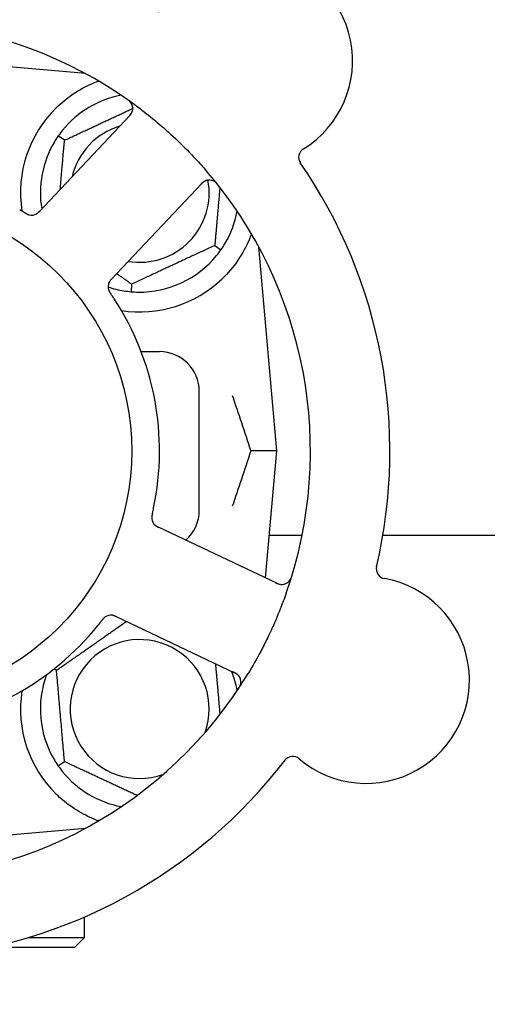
# Model space of a CAD drawing. Header units: inches. Extents: x 24 to 1128, y -69 to 748.
# Tile 44 of 256: x 137.42 to 138.89, y 213.57 to 216.67. Entities that reach past the tile are written whole.
import ezdxf

# ---------------------------------------------------------------- set-up
doc = ezdxf.new("R2010")
doc.units = ezdxf.units.IN
doc.header["$LTSCALE"] = 32
doc.header["$MEASUREMENT"] = 0
doc.layers.add('Dimension (ANSI)', color=7, linetype='Continuous', lineweight=25)
doc.layers.add('Visible (ANSI)', color=7, linetype='Continuous', lineweight=30)
doc.styles.add('Note Text (ANSI)', font='tahoma.ttf')
doc.dimstyles.new('SB Fraction-16 (ANSI)', dxfattribs={"dimscale": 32, "dimtxt": 0.125, "dimasz": 0.098425, "dimexe": 0.125, "dimexo": 0.0625, "dimgap": 0.031496, "dimtad": 0, "dimtih": 1, "dimtoh": 1, "dimdec": 4, "dimrnd": 1e-08, "dimzin": 0, "dimdsep": 46, "dimlunit": 5, "dimtxsty": 'Note Text (ANSI)', "dimcen": 0.09, "dimdle": 0.393701, "dimclrd": 256, "dimclre": 256, "dimclrt": 256, "dimadec": 0, "dimazin": 3, "dimtfac": 0.96, "dimtofl": 0, "dimtmove": 0, "dimatfit": 3, "dimfxl": 1, "dimfrac": 2, "dimtolj": 1, "dimtzin": 12, "dimlwd": -1, "dimlwe": -1, "dimarcsym": 0})

# ---------------------------------------------------------------- blocks, each defined once
blk = doc.blocks.new('*D15')
at = {"layer": 'Defpoints', "color": 0, "transparency": 16777216}
for p in [(162.2904, 468.9837), (60.65, 162.272), (120.1654, 162.272)]:
    blk.add_point(p, dxfattribs=at)
at = {"layer": 'Dimension (ANSI)', "transparency": 16777216}
for p, q in [((160.2904, 468.9837), (56.65, 468.9837)), ((60.65, 465.8341), (60.65, 319.1609)), ((60.65, 165.4216), (60.65, 312.0948)), ((118.1654, 162.272), (56.65, 162.272))]:
    blk.add_line(p, q, dxfattribs=at)
for points in [[(60.125, 465.8341), (61.1749, 465.8341), (60.65, 468.9837)], [(60.125, 165.4216), (61.1749, 165.4216), (60.65, 162.272)]]:
    blk.add_solid(points, dxfattribs=at)
at = {"layer": 'Dimension (ANSI)', "transparency": 16777216, "insert": (48.4472, 318.153), "char_height": 4, "attachment_point": 1, "style": 'Note Text (ANSI)'}
blk.add_mtext('\\A1;306 11/16', dxfattribs=at)

msp = doc.modelspace()

# ---------------------------------------------------------------- linework, layer by layer
at = {"layer": 'Visible (ANSI)'}
for p, q in [((137.62809, 216.50028), (136.98611, 216.55645)), ((137.62486, 216.50057), (137.62486, 216.50203)), ((137.76835, 216.36934), (137.49873, 216.0834)), ((137.56214, 216.29078), (137.54262, 216.30444)), ((137.72537, 215.8697), (137.99499, 216.15565)), ((137.49873, 216.0834), (137.48508, 216.06892)), ((138.03508, 215.95962), (138.05459, 215.94596)), ((138.22986, 215.3127), (138.17369, 215.95469)), ((137.71174, 215.85524), (137.72537, 215.8697)), ((137.77345, 215.83762), (137.77137, 215.81389)), ((137.8034, 215.6252), (137.86111, 215.6252)), ((137.98611, 215.1252), (137.98611, 215.5002)), ((138.22986, 215.3127), (138.14839, 215.3127)), ((138.1949, 214.91318), (138.22986, 215.3127)), ((137.8775, 215.06333), (137.85951, 215.07184)), ((138.23276, 214.89527), (137.8775, 215.06333)), ((138.30954, 215.04617), (138.20654, 215.04617)), ((149.91537, 215.04617), (138.56375, 215.04617)), ((137.72633, 214.79024), (137.74429, 214.78174)), ((137.74429, 214.78174), (138.09956, 214.61368)), ((137.53698, 214.6222), (137.52855, 214.62613)), ((137.56214, 214.33462), (137.54262, 214.32096)), ((136.98611, 214.06895), (137.62809, 214.12512)), ((137.62486, 214.12337), (137.62486, 214.12483)), ((137.62486, 213.78145), (137.62486, 213.84573)), ((137.45008, 213.78145), (137.62486, 213.78145)), ((137.59361, 213.7502), (137.62486, 213.78145)), ((137.59361, 213.7502), (137.33048, 213.7502))]:
    msp.add_line(p, q, dxfattribs=at)
msp.add_circle((136.98611, 215.3127), 0.7875, dxfattribs=at)
for centre, radius, start, end in [((138.14378, 216.54048), 0.325, 301.56477, 151.80207), ((136.98611, 215.3127), 1.35, 52.62287, 112.74397), ((137.79861, 216.1252), 0.3125, 100.71622, 140.84193), ((137.79861, 216.1252), 0.375, 134.27762, 188.78707), ((137.74561, 216.39078), 0.03125, 316.68342, 54.83549), ((137.79861, 216.1252), 0.21875, 106.71618, 166.65066), ((137.79861, 216.1252), 0.3125, 149.15807, 189.35248), ((138.33027, 216.23694), 0.03125, 121.56477, 214.51231), ((136.98611, 215.3127), 1.6, 346.81714, 34.5497), ((136.98611, 215.3127), 1.35, 340.62287, 40.74397), ((137.79861, 216.1252), 0.21875, 260.57954, 10.53406), ((138.01772, 216.13421), 0.03125, 38.53135, 136.68342), ((137.45839, 216.08616), 0.03125, 257.46904, 299.46837), ((137.79861, 216.1252), 0.3125, 329.15807, 349.28378), ((137.79861, 216.1252), 0.3125, 269.15807, 320.84193), ((137.7305, 215.82959), 0.03125, 154.67765, 196.13682), ((137.79861, 216.1252), 0.375, 261.21293, 313.75453), ((137.79861, 216.1252), 0.3125, 251.46237, 260.84193), ((136.98611, 215.3127), 0.875, 348.19111, 33.17573), ((137.86111, 215.5002), 0.125, 0, 90), ((137.86111, 215.1252), 0.125, 311.64189, 0), ((137.86766, 215.10255), 0.03125, 185.46904, 227.46837), ((138.57461, 214.94172), 0.03125, 166.85452, 259.80207), ((138.24612, 214.92352), 0.03125, 244.68342, 342.83549), ((138.51154, 214.59109), 0.325, 229.56477, 79.80207), ((137.70773, 214.76447), 0.03125, 82.67765, 124.13682), ((136.98611, 215.3127), 0.875, 276.19111, 321.17573), ((137.79861, 214.5002), 0.21875, 340.34111, 289.65889), ((136.98611, 215.3127), 1.35, 268.62287, 328.74397), ((137.79861, 214.5002), 0.3125, 159.72028, 210.84193), ((137.79861, 214.5002), 0.3125, 10.71622, 22.42184), ((138.08619, 214.58544), 0.03125, 326.53135, 64.68342), ((137.79861, 214.5002), 0.375, 171.21293, 225.72238), ((138.28048, 214.31994), 0.03125, 49.56477, 142.51231), ((136.98611, 215.3127), 1.6, 274.81714, 322.5497), ((137.79861, 214.5002), 0.3125, 219.15807, 259.28378)]:
    msp.add_arc(centre, radius, start, end, dxfattribs=at)
for points, knots in [([(137.53681, 216.39369), (137.55195, 216.40845), (137.5689, 216.42237), (137.60791, 216.44914), (137.63032, 216.46105), (137.65605, 216.4721), (137.66176, 216.47439), (137.66751, 216.47654)], [0.55181372, 0.55181372, 0.55181372, 0.55181372, 0.71000954, 0.71000954, 0.90366002, 0.90366002, 0.95550669, 0.95550669, 0.95550669, 0.95550669]), ([(137.77293, 216.40596), (137.77278, 216.40621), (137.7726, 216.40652), (137.77196, 216.40753), (137.77142, 216.4083), (137.77013, 216.40995), (137.7693, 216.41091), (137.76776, 216.41247), (137.76725, 216.41296), (137.76596, 216.41415), (137.76513, 216.41488), (137.76333, 216.41636), (137.76233, 216.41713), (137.76076, 216.41831), (137.76016, 216.41874), (137.75897, 216.41958), (137.75839, 216.41999), (137.7578, 216.4204)], [0.051298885, 0.051298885, 0.051298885, 0.051298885, 0.057269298, 0.057269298, 0.069785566, 0.069785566, 0.083632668, 0.083632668, 0.089458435, 0.089458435, 0.09782017, 0.09782017, 0.107290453, 0.107290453, 0.113094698, 0.113094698, 0.118968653, 0.118968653, 0.118968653, 0.118968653]), ([(137.76278, 216.36344), (137.76343, 216.36413), (137.76408, 216.36482), (137.76659, 216.36753), (137.76838, 216.36958), (137.77114, 216.3732), (137.77222, 216.37482), (137.7738, 216.3776), (137.77442, 216.3789), (137.77526, 216.38102), (137.77553, 216.38183), (137.77579, 216.3827), (137.77584, 216.38288), (137.77589, 216.38304)], [0, 0, 0, 0, 0.007248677, 0.007248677, 0.028564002, 0.028564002, 0.04748221, 0.04748221, 0.065361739, 0.065361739, 0.076705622, 0.076705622, 0.079955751, 0.079955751, 0.079955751, 0.079955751]), ([(137.80564, 216.38549), (137.82386, 216.37157), (137.84161, 216.35728), (137.87948, 216.32518), (137.89967, 216.30701), (137.93859, 216.26977), (137.9571, 216.25098), (137.98655, 216.21929), (137.99784, 216.20668), (138.00891, 216.19382)], [-0.73117336, -0.73117336, -0.73117336, -0.73117336, -0.55242948, -0.55242948, -0.34016147, -0.34016147, -0.13232742, -0.13232742, 0, 0, 0, 0]), ([(138.00813, 216.16395), (138.00785, 216.16385), (138.0075, 216.16373), (138.00583, 216.16308), (138.00424, 216.16233), (138.00152, 216.1607), (138.00027, 216.15985), (137.99722, 216.15746), (137.99539, 216.15583), (137.99285, 216.15333), (137.99212, 216.15258), (137.99073, 216.15113), (137.99007, 216.15043), (137.98941, 216.14973)], [0.058736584, 0.058736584, 0.058736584, 0.058736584, 0.064782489, 0.064782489, 0.086145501, 0.086145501, 0.103238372, 0.103238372, 0.123434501, 0.123434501, 0.131598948, 0.131598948, 0.13893919, 0.13893919, 0.13893919, 0.13893919]), ([(138.04656, 216.14813), (138.04617, 216.14863), (138.04579, 216.14911), (138.04474, 216.15042), (138.04406, 216.15126), (138.04276, 216.15277), (138.04215, 216.15347), (138.04054, 216.15521), (138.03951, 216.15625), (138.03764, 216.15799), (138.03678, 216.15872), (138.03526, 216.15992), (138.03459, 216.1604), (138.0332, 216.16132), (138.03251, 216.16172), (138.03172, 216.16214), (138.03155, 216.16223), (138.0314, 216.1623)], [0, 0, 0, 0, 0.005149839, 0.005149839, 0.013554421, 0.013554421, 0.020527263, 0.020527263, 0.031641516, 0.031641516, 0.041623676, 0.041623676, 0.051235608, 0.051235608, 0.063734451, 0.063734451, 0.067355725, 0.067355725, 0.067355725, 0.067355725]), ([(137.43703, 216.06256), (137.43663, 216.06281), (137.43619, 216.06307), (137.43572, 216.06335), (137.43151, 216.06587), (137.42574, 216.06926), (137.42108, 216.07193)], [0.48080563, 0.48080563, 0.48080563, 0.48080563, 0.5329828, 0.5329828, 0.5329828, 1, 1, 1, 1]), ([(137.43707, 216.06254), (137.43732, 216.06239), (137.43758, 216.06223), (137.43828, 216.06182), (137.43871, 216.06156), (137.44008, 216.06075), (137.44103, 216.0602), (137.44302, 216.05911), (137.44409, 216.05855), (137.44622, 216.05753), (137.44725, 216.05709), (137.44931, 216.0563), (137.45027, 216.05601), (137.45147, 216.05569), (137.45181, 216.05562), (137.45206, 216.05556)], [0.001596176, 0.001596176, 0.001596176, 0.001596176, 0.00393777, 0.00393777, 0.007842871, 0.007842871, 0.016055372, 0.016055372, 0.025513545, 0.025513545, 0.037191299, 0.037191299, 0.054193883, 0.054193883, 0.061558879, 0.061558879, 0.061558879, 0.061558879]), ([(137.43707, 216.06254), (137.43754, 216.06226), (137.438, 216.06198), (137.43894, 216.06142), (137.43941, 216.06114), (137.44097, 216.06022), (137.44208, 216.05959), (137.44391, 216.05861), (137.44467, 216.05823), (137.44642, 216.0574), (137.44736, 216.057), (137.44905, 216.05638), (137.44982, 216.05613), (137.45106, 216.05578), (137.45158, 216.05566), (137.45189, 216.05559), (137.45193, 216.05558), (137.45195, 216.05558), (137.45195, 216.05558), (137.45195, 216.05558)], [0, 0, 0, 0, 0.004180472, 0.004180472, 0.008305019, 0.008305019, 0.018114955, 0.018114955, 0.025612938, 0.025612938, 0.036850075, 0.036850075, 0.047489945, 0.047489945, 0.056089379, 0.056089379, 0.05828692, 0.05828692, 0.058652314, 0.058652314, 0.058652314, 0.058652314]), ([(137.47263, 216.05835), (137.47271, 216.05839), (137.4728, 216.05844), (137.47307, 216.05859), (137.47327, 216.05869), (137.47414, 216.05919), (137.47493, 216.05969), (137.47678, 216.061), (137.47791, 216.06189), (137.48009, 216.06383), (137.48118, 216.06488), (137.48271, 216.06643), (137.48319, 216.06692), (137.48389, 216.06767), (137.48413, 216.06792), (137.4846, 216.06841), (137.48482, 216.06865), (137.48505, 216.06889)], [0.038929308, 0.038929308, 0.038929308, 0.038929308, 0.040726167, 0.040726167, 0.043941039, 0.043941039, 0.054249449, 0.054249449, 0.066768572, 0.066768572, 0.07820649, 0.07820649, 0.083402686, 0.083402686, 0.086046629, 0.086046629, 0.08863019, 0.08863019, 0.08863019, 0.08863019]), ([(137.47335, 216.05873), (137.47335, 216.05873), (137.47336, 216.05873), (137.47342, 216.05876), (137.47362, 216.05887), (137.47421, 216.05922), (137.47468, 216.0595), (137.4757, 216.06016), (137.47624, 216.06055), (137.47693, 216.06106), (137.4771, 216.0612), (137.47834, 216.06218), (137.47971, 216.0634), (137.4818, 216.06548), (137.48241, 216.06611), (137.48336, 216.06711), (137.48369, 216.06745), (137.48436, 216.06816), (137.48471, 216.06853), (137.48505, 216.06889)], [0.028019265, 0.028019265, 0.028019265, 0.028019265, 0.028672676, 0.028672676, 0.033062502, 0.033062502, 0.040781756, 0.040781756, 0.051074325, 0.051074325, 0.054504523, 0.054504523, 0.075062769, 0.075062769, 0.083066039, 0.083066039, 0.087153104, 0.087153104, 0.091266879, 0.091266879, 0.091266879, 0.091266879]), ([(138.15049, 215.99579), (138.14808, 215.98917), (138.14548, 215.98254), (138.13419, 215.95645), (138.12248, 215.93441), (138.09349, 215.89215), (138.07628, 215.87189), (138.05795, 215.85434)], [1.38940877, 1.38940877, 1.38940877, 1.38940877, 1.45134152, 1.45134152, 1.64787025, 1.64787025, 1.84130789, 1.84130789, 1.84130789, 1.84130789]), ([(137.71171, 215.85521), (137.7115, 215.85499), (137.7113, 215.85478), (137.71018, 215.85359), (137.70924, 215.85258), (137.70734, 215.85043), (137.70636, 215.84926), (137.70473, 215.84711), (137.70405, 215.84609), (137.70287, 215.84416), (137.70237, 215.84318), (137.70198, 215.84235), (137.70192, 215.84223), (137.70188, 215.84213)], [0, 0, 0, 0, 0.002309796, 0.002309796, 0.012623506, 0.012623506, 0.024338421, 0.024338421, 0.035397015, 0.035397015, 0.047442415, 0.047442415, 0.049661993, 0.049661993, 0.049661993, 0.049661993]), ([(137.71174, 215.85524), (137.71138, 215.85486), (137.71101, 215.85447), (137.7103, 215.85372), (137.70996, 215.85335), (137.70919, 215.85251), (137.70876, 215.85205), (137.70727, 215.8504), (137.70635, 215.8493), (137.70498, 215.84753), (137.70442, 215.84674), (137.70348, 215.84525), (137.70309, 215.84458), (137.70249, 215.84346), (137.70225, 215.84295), (137.70211, 215.84265), (137.70209, 215.84261), (137.70209, 215.84261), (137.70209, 215.84261), (137.70209, 215.84261)], [0, 0, 0, 0, 0.004355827, 0.004355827, 0.0086878, 0.0086878, 0.014307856, 0.014307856, 0.029588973, 0.029588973, 0.043844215, 0.043844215, 0.054171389, 0.054171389, 0.061954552, 0.061954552, 0.063871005, 0.063871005, 0.063878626, 0.063878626, 0.063878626, 0.063878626]), ([(137.70028, 215.82163), (137.70034, 215.82141), (137.70042, 215.82112), (137.70069, 215.82028), (137.7009, 215.81967), (137.70139, 215.81842), (137.70166, 215.81777), (137.70227, 215.81649), (137.70258, 215.81588), (137.70337, 215.8144), (137.70389, 215.8135), (137.70468, 215.81221), (137.70492, 215.81182), (137.70581, 215.81041), (137.7065, 215.80938), (137.70741, 215.80804), (137.70763, 215.80771), (137.70796, 215.80723), (137.70806, 215.80708), (137.70816, 215.80694)], [0.044252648, 0.044252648, 0.044252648, 0.044252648, 0.050671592, 0.050671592, 0.061250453, 0.061250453, 0.071050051, 0.071050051, 0.078610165, 0.078610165, 0.087196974, 0.087196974, 0.090753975, 0.090753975, 0.100050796, 0.100050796, 0.103147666, 0.103147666, 0.104517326, 0.104517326, 0.104517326, 0.104517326]), ([(137.70037, 215.82127), (137.70037, 215.82127), (137.70038, 215.82124), (137.70042, 215.82111), (137.70046, 215.82097), (137.70059, 215.82054), (137.7007, 215.8202), (137.7011, 215.81903), (137.70145, 215.81816), (137.70229, 215.81635), (137.70277, 215.81541), (137.70398, 215.81329), (137.70474, 215.81205), (137.70628, 215.80968), (137.70707, 215.80853), (137.70794, 215.80725), (137.70805, 215.8071), (137.70816, 215.80694)], [0.030853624, 0.030853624, 0.030853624, 0.030853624, 0.032941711, 0.032941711, 0.036385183, 0.036385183, 0.042347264, 0.042347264, 0.055267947, 0.055267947, 0.065838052, 0.065838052, 0.077516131, 0.077516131, 0.087897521, 0.087897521, 0.089364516, 0.089364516, 0.089364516, 0.089364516]), ([(137.83861, 215.11556), (137.83872, 215.11603), (137.83883, 215.11653), (137.83896, 215.11706), (137.84005, 215.12184), (137.84149, 215.12837), (137.84259, 215.13363)], [0.48080563, 0.48080563, 0.48080563, 0.48080563, 0.5329828, 0.5329828, 0.5329828, 1, 1, 1, 1]), ([(137.8386, 215.11553), (137.83848, 215.115), (137.83836, 215.11446), (137.83811, 215.1134), (137.83799, 215.11287), (137.8376, 215.1111), (137.83735, 215.10985), (137.83698, 215.10781), (137.83685, 215.10696), (137.8366, 215.10504), (137.83652, 215.10403), (137.83644, 215.10223), (137.83644, 215.10142), (137.8365, 215.10013), (137.83654, 215.0996), (137.83658, 215.09928), (137.83658, 215.09924), (137.83658, 215.09923), (137.83658, 215.09922), (137.83658, 215.09922)], [0, 0, 0, 0, 0.004180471, 0.004180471, 0.008305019, 0.008305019, 0.018114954, 0.018114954, 0.025612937, 0.025612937, 0.036850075, 0.036850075, 0.047489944, 0.047489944, 0.05608938, 0.05608938, 0.05828692, 0.05828692, 0.058652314, 0.058652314, 0.058652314, 0.058652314]), ([(137.8386, 215.11553), (137.83854, 215.11524), (137.83847, 215.11494), (137.83829, 215.11416), (137.83818, 215.11366), (137.83783, 215.11211), (137.8376, 215.11104), (137.83718, 215.1088), (137.83698, 215.10762), (137.83666, 215.10528), (137.83656, 215.10416), (137.83645, 215.10195), (137.83647, 215.10095), (137.83654, 215.09971), (137.83657, 215.09937), (137.8366, 215.09911)], [0.001596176, 0.001596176, 0.001596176, 0.001596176, 0.003937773, 0.003937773, 0.007842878, 0.007842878, 0.016055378, 0.016055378, 0.025513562, 0.025513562, 0.03719134, 0.03719134, 0.0541939, 0.0541939, 0.061558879, 0.061558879, 0.061558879, 0.061558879]), ([(137.84561, 215.08041), (137.84567, 215.08034), (137.84575, 215.08027), (137.84597, 215.08006), (137.84613, 215.07991), (137.84687, 215.07924), (137.84759, 215.07863), (137.84941, 215.07728), (137.8506, 215.07649), (137.85312, 215.075), (137.85446, 215.0743), (137.85641, 215.07332), (137.85702, 215.07302), (137.85795, 215.07258), (137.85826, 215.07243), (137.85887, 215.07214), (137.85917, 215.072), (137.85947, 215.07185)], [0.038929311, 0.038929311, 0.038929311, 0.038929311, 0.040726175, 0.040726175, 0.043941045, 0.043941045, 0.054249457, 0.054249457, 0.066768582, 0.066768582, 0.078206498, 0.078206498, 0.083402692, 0.083402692, 0.086046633, 0.086046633, 0.088630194, 0.088630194, 0.088630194, 0.088630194]), ([(137.84619, 215.07984), (137.84619, 215.07984), (137.84619, 215.07984), (137.84624, 215.07979), (137.84641, 215.07963), (137.84692, 215.07917), (137.84733, 215.07882), (137.84828, 215.07805), (137.84881, 215.07765), (137.84951, 215.07716), (137.84969, 215.07704), (137.85102, 215.07616), (137.8526, 215.07524), (137.85522, 215.0739), (137.85601, 215.07351), (137.85725, 215.07291), (137.85768, 215.0727), (137.85856, 215.07228), (137.85902, 215.07207), (137.85947, 215.07185)], [0.028019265, 0.028019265, 0.028019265, 0.028019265, 0.028672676, 0.028672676, 0.033062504, 0.033062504, 0.040781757, 0.040781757, 0.051074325, 0.051074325, 0.054504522, 0.054504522, 0.07506277, 0.07506277, 0.083066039, 0.083066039, 0.087153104, 0.087153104, 0.091266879, 0.091266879, 0.091266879, 0.091266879]), ([(138.269, 214.90223), (138.26919, 214.90244), (138.26943, 214.90271), (138.2702, 214.90364), (138.27076, 214.90438), (138.27193, 214.90612), (138.27259, 214.9072), (138.27359, 214.90916), (138.2739, 214.90979), (138.27464, 214.91139), (138.27507, 214.9124), (138.27593, 214.91457), (138.27635, 214.91576), (138.27698, 214.91762), (138.27721, 214.91832), (138.27764, 214.91971), (138.27785, 214.92039), (138.27806, 214.92108)], [0.051298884, 0.051298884, 0.051298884, 0.051298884, 0.057269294, 0.057269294, 0.069785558, 0.069785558, 0.083632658, 0.083632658, 0.089458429, 0.089458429, 0.097820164, 0.097820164, 0.107290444, 0.107290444, 0.113094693, 0.113094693, 0.118968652, 0.118968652, 0.118968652, 0.118968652]), ([(138.22543, 214.89874), (138.22628, 214.89833), (138.22714, 214.89793), (138.23049, 214.89638), (138.23299, 214.89531), (138.23729, 214.8938), (138.23917, 214.89328), (138.24229, 214.89263), (138.24373, 214.89244), (138.246, 214.8923), (138.24686, 214.89229), (138.24776, 214.89232), (138.24795, 214.89232), (138.24812, 214.89233)], [0, 0, 0, 0, 0.007248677, 0.007248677, 0.028564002, 0.028564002, 0.047482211, 0.047482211, 0.06536174, 0.06536174, 0.076705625, 0.076705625, 0.079955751, 0.079955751, 0.079955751, 0.079955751]), ([(138.25964, 214.86479), (138.25675, 214.85658), (138.25378, 214.84839), (138.24211, 214.81715), (138.23293, 214.7945), (138.2159, 214.75553), (138.20834, 214.73914), (138.19374, 214.70908), (138.1868, 214.69539), (138.16722, 214.65835), (138.1541, 214.63519), (138.14017, 214.61224)], [-0.73117437, -0.73117437, -0.73117437, -0.73117437, -0.66329539, -0.66329539, -0.47009836, -0.47009836, -0.32966499, -0.32966499, -0.20932583, -0.20932583, 0, 0, 0, 0]), ([(137.69082, 214.79075), (137.69063, 214.79062), (137.69038, 214.79046), (137.68966, 214.78994), (137.68915, 214.78956), (137.68811, 214.78871), (137.68758, 214.78824), (137.68655, 214.78727), (137.68606, 214.78679), (137.6849, 214.78558), (137.68421, 214.78481), (137.68322, 214.78365), (137.68292, 214.7833), (137.68186, 214.78202), (137.68109, 214.78105), (137.6801, 214.77977), (137.67985, 214.77945), (137.6795, 214.779), (137.67939, 214.77886), (137.67928, 214.77872)], [0.044252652, 0.044252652, 0.044252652, 0.044252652, 0.050671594, 0.050671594, 0.061250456, 0.061250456, 0.071050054, 0.071050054, 0.078610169, 0.078610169, 0.087196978, 0.087196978, 0.090753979, 0.090753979, 0.100050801, 0.100050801, 0.10314767, 0.10314767, 0.10451733, 0.10451733, 0.10451733, 0.10451733]), ([(137.6905, 214.79055), (137.6905, 214.79055), (137.69048, 214.79053), (137.69037, 214.79046), (137.69025, 214.79038), (137.68988, 214.79012), (137.68959, 214.78991), (137.68861, 214.78917), (137.68788, 214.78857), (137.68642, 214.7872), (137.68568, 214.78646), (137.68403, 214.78466), (137.68308, 214.78355), (137.68131, 214.78135), (137.68046, 214.78025), (137.67952, 214.77902), (137.6794, 214.77887), (137.67928, 214.77872)], [0.030853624, 0.030853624, 0.030853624, 0.030853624, 0.032941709, 0.032941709, 0.03638518, 0.03638518, 0.042347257, 0.042347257, 0.055267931, 0.055267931, 0.065838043, 0.065838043, 0.077516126, 0.077516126, 0.087897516, 0.087897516, 0.089364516, 0.089364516, 0.089364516, 0.089364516]), ([(137.72629, 214.79026), (137.72602, 214.79039), (137.72575, 214.79051), (137.72427, 214.79121), (137.72302, 214.79179), (137.72039, 214.79294), (137.71898, 214.7935), (137.71643, 214.79439), (137.71525, 214.79473), (137.71304, 214.79525), (137.71196, 214.79543), (137.71105, 214.79554), (137.71092, 214.79556), (137.71081, 214.79557)], [0, 0, 0, 0, 0.002309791, 0.002309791, 0.012623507, 0.012623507, 0.024338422, 0.024338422, 0.035397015, 0.035397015, 0.047442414, 0.047442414, 0.049661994, 0.049661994, 0.049661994, 0.049661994]), ([(137.72633, 214.79024), (137.72585, 214.79047), (137.72537, 214.7907), (137.72444, 214.79113), (137.72398, 214.79135), (137.72294, 214.79183), (137.72238, 214.79208), (137.72034, 214.79299), (137.71901, 214.79353), (137.71691, 214.79429), (137.71598, 214.79458), (137.71427, 214.79501), (137.71352, 214.79517), (137.71226, 214.79539), (137.7117, 214.79547), (137.71138, 214.79551), (137.71133, 214.79551), (137.71133, 214.79551), (137.71133, 214.79551), (137.71133, 214.79551)], [0, 0, 0, 0, 0.004355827, 0.004355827, 0.008687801, 0.008687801, 0.014307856, 0.014307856, 0.029588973, 0.029588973, 0.043844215, 0.043844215, 0.054171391, 0.054171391, 0.061954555, 0.061954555, 0.063871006, 0.063871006, 0.063878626, 0.063878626, 0.063878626, 0.063878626]), ([(138.11151, 214.60375), (138.11133, 214.60399), (138.11111, 214.60428), (138.10998, 214.60567), (138.10877, 214.60695), (138.10639, 214.60903), (138.10519, 214.60996), (138.10197, 214.61213), (138.09986, 214.61336), (138.09669, 214.615), (138.09575, 214.61546), (138.09395, 214.61634), (138.09308, 214.61675), (138.09221, 214.61716)], [0.058736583, 0.058736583, 0.058736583, 0.058736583, 0.064782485, 0.064782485, 0.086145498, 0.086145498, 0.103238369, 0.103238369, 0.123434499, 0.123434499, 0.131598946, 0.131598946, 0.138939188, 0.138939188, 0.138939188, 0.138939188]), ([(138.10835, 214.56232), (138.1087, 214.56284), (138.10904, 214.56335), (138.10996, 214.56476), (138.11055, 214.56566), (138.11159, 214.56736), (138.11206, 214.56816), (138.11322, 214.57022), (138.11389, 214.57153), (138.11497, 214.57384), (138.1154, 214.57489), (138.11606, 214.5767), (138.11631, 214.57749), (138.11676, 214.57909), (138.11693, 214.57987), (138.11709, 214.58076), (138.11712, 214.58094), (138.11714, 214.58111)], [0, 0, 0, 0, 0.005149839, 0.005149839, 0.013554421, 0.013554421, 0.020527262, 0.020527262, 0.031641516, 0.031641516, 0.041623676, 0.041623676, 0.051235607, 0.051235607, 0.06373445, 0.06373445, 0.067355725, 0.067355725, 0.067355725, 0.067355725]), ([(137.66751, 214.14887), (137.65671, 214.15289), (137.64568, 214.15762), (137.61756, 214.17119), (137.59793, 214.18256), (137.56421, 214.20691), (137.54979, 214.21905), (137.53681, 214.23171)], [1.39731378, 1.39731378, 1.39731378, 1.39731378, 1.49356897, 1.49356897, 1.66386875, 1.66386875, 1.79881771, 1.79881771, 1.79881771, 1.79881771])]:
    msp.add_open_spline(points, degree=3, knots=knots, dxfattribs=at)
for points, weights in [([(137.66751, 216.47654), (137.66907, 216.47641), (137.67064, 216.47628)], [0.999914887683, 0.9999148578, 0.999914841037]), ([(137.56214, 216.29078), (137.67377, 216.34283), (137.77686, 216.3909)], [1.04422863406, 1.17902301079, 1.08886732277]), ([(137.54863, 216.13632), (137.5549, 216.20804), (137.56214, 216.29078)], [1.12448377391, 1.13145726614, 1.04422863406]), ([(138.05107, 216.14238), (138.0436, 216.05701), (138.03508, 215.95962)], [1.11819795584, 1.14843950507, 1.04422863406]), ([(138.03508, 215.95962), (137.90426, 215.89862), (137.77345, 215.83762)], [1.04422863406, 1.20577136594, 1.04422863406]), ([(137.77345, 215.83762), (137.74884, 215.85486), (137.72627, 215.87066)], [1.04422863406, 1.07418802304, 1.09303499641]), ([(137.53698, 214.6222), (137.64865, 214.70039), (137.75655, 214.77594)], [1.04422863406, 1.19550179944, 1.06346205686]), ([(138.03705, 214.64325), (138.04439, 214.55937), (138.05107, 214.48302)], [1.06521891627, 1.14516515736, 1.11819795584]), ([(137.56214, 214.33462), (137.54956, 214.47841), (137.53698, 214.6222)], [1.04422863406, 1.20577136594, 1.04422863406]), ([(137.79019, 214.22828), (137.67954, 214.27988), (137.56214, 214.33462)], [1.07748863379, 1.18694802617, 1.04422863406]), ([(137.67064, 214.14912), (137.66907, 214.14899), (137.66751, 214.14887)], [0.999914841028, 0.999914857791, 0.999914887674])]:
    msp.add_rational_spline(points, weights, degree=2, dxfattribs=at)
for points in [[(137.54262, 216.30444), (137.53826, 216.2982), (137.53401, 216.29162), (137.5303, 216.28541)], [(137.55629, 216.32253), (137.55173, 216.31693), (137.547, 216.31069), (137.54262, 216.30444)], [(138.05459, 215.94596), (138.05896, 215.95221), (138.06321, 215.95879), (138.06692, 215.96499)], [(138.04092, 215.92787), (138.04549, 215.93347), (138.05022, 215.93972), (138.05459, 215.94596)], [(137.71848, 215.79151), (137.71521, 215.79651), (137.71094, 215.80286), (137.70815, 215.80694)], [(137.74887, 215.81668), (137.75601, 215.81553), (137.76378, 215.81456), (137.77137, 215.81389)], [(137.77137, 215.81389), (137.77897, 215.81323), (137.78679, 215.81284), (137.79402, 215.81274)], [(138.09008, 215.48701), (138.10862, 215.43239), (138.12874, 215.37298), (138.14839, 215.3127)], [(138.14839, 215.3127), (138.12874, 215.25242), (138.10863, 215.19302), (138.09008, 215.13839)], [(137.6678, 214.76413), (137.67155, 214.76879), (137.67627, 214.77481), (137.67928, 214.77872)], [(137.5303, 214.33999), (137.53401, 214.33379), (137.53826, 214.32721), (137.54262, 214.32096)], [(137.54262, 214.32096), (137.547, 214.31472), (137.55173, 214.30847), (137.55629, 214.30287)]]:
    msp.add_open_spline(points, degree=3, dxfattribs=at)

# ---------------------------------------------------------------- dimensions: what is measured, and where the dimension line sits
at = {"layer": 'Dimension (ANSI)'}
dim = msp.add_linear_dim(base=(60.64998, 162.27197), p1=(162.29037, 468.98367), p2=(120.16537, 162.27197), angle=270, dimstyle='SB Fraction-16 (ANSI)', override={"dimgap": 0.031496, "dimdec": 4, "dimtol": 0, "dimlim": 0, "dimtp": 0, "dimtm": 0, "dimtdec": 2, "dimatfit": 1}, dxfattribs=at)
dim.commit()
dim.dimension.update_dxf_attribs({"geometry": '*D15', "text_midpoint": (60.64998, 315.62782), "dimtype": 160})

doc.saveas('drawing.dxf')
